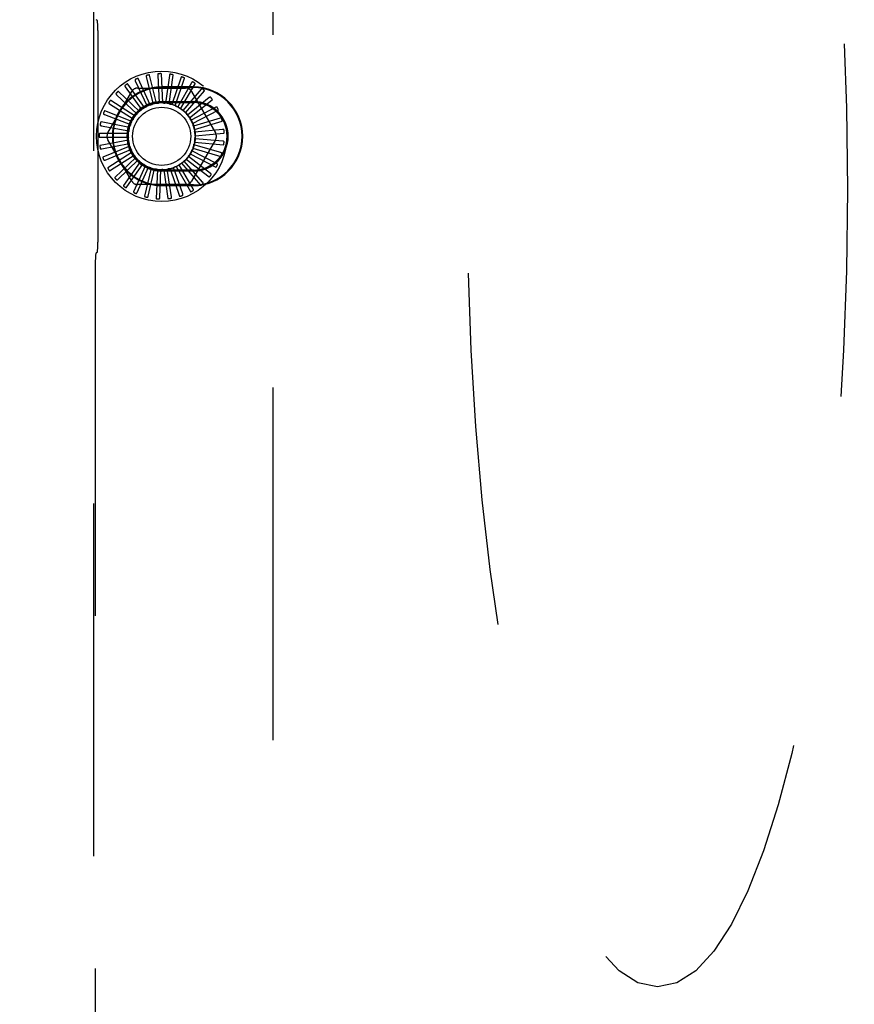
# Model space of a CAD drawing. Header units: inches. Extents: x 0 to 277, y 0 to 179.
# Tile 49 of 94: x 104.31 to 107.92, y 63.03 to 67.28. Entities that reach past the tile are written whole.
import ezdxf

# ---------------------------------------------------------------- set-up
doc = ezdxf.new("R2010")
doc.units = ezdxf.units.IN
doc.header["$LTSCALE"] = 15.20914
doc.header["$MEASUREMENT"] = 0
doc.linetypes.add('HIDDEN', pattern=[0.2, 0.1, -0.1])
doc.layers.get('0').update_dxf_attribs({"linetype": 'CONTINUOUS'})
doc.layers.add('DEFAULT_2', color=8, linetype='HIDDEN')
doc.layers.add('DIMENSIONS', color=7, linetype='CONTINUOUS')
doc.styles.get("Standard").update_dxf_attribs({"font": 'txt', "width": 0.8})
doc.dimstyles.new('DIMSTYLE_3', dxfattribs={"dimtxt": 1.268784, "dimasz": 1.626646, "dimexe": 0.09, "dimexo": 0.07, "dimgap": 0.039, "dimtad": 0, "dimtih": 1, "dimtoh": 1, "dimzin": 4, "dimdsep": 46, "dimtxsty": 'Standard', "dimblk": '_FILLED', "dimblk1": '_FILLED', "dimblk2": '_FILLED', "dimcen": 0.09, "dimadec": 0, "dimazin": 0, "dimtfac": 1, "dimtofl": 0, "dimtmove": 0, "dimatfit": 3, "dimldrblk": '_FILLED', "dimfxl": 0, "dimtolj": 1, "dimtzin": 4, "dimarcsym": 0})

# ---------------------------------------------------------------- blocks, each defined once
blk = doc.blocks.new('_FILLED')
at = {"color": 0, "linetype": 'ByBlock'}
blk.add_solid([(0, 0), (-1, 0.2), (-1, -0.2)], dxfattribs=at)
blk = doc.blocks.new('*D11')
at = {"layer": 'DIMENSIONS', "color": 2, "linetype": 'Continuous'}
for p, q in [((94.7182, 111.9522), (103.265, 111.9522)), ((118.1557, 111.9522), (109.6089, 111.9522))]:
    blk.add_line(p, q, dxfattribs=at)
at = {"layer": 'DIMENSIONS', "color": 2, "linetype": 'Continuous', "xscale": 1.6266460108, "yscale": 1.6266460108, "zscale": 1.6266460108, "rotation": 180}
blk.add_blockref('_FILLED', (94.7182, 111.9522), dxfattribs=at)
at = {"layer": 'DIMENSIONS', "color": 2, "linetype": 'Continuous', "xscale": 1.6266460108, "yscale": 1.6266460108, "zscale": 1.6266460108}
blk.add_blockref('_FILLED', (118.1557, 111.9522), dxfattribs=at)
at = {"layer": 'DIMENSIONS', "color": 2, "linetype": 'Continuous', "insert": (106.437, 112.5866), "char_height": 1.26878, "width": 5.075136, "attachment_point": 2, "line_spacing_factor": 0.9}
blk.add_mtext('23.44', dxfattribs=at)

msp = doc.modelspace()

# ---------------------------------------------------------------- linework, layer by layer
at = {"layer": 'DEFAULT_2', "color": 8, "linetype": 'HIDDEN'}
for p, q in [((105.4062, 71.7735), (105.4062, 61.8836)), ((104.6332, 71.2735), (104.6332, 62.2646)), ((104.6478, 67.275), (104.644, 67.2765)), ((104.6516, 67.23), (104.6516, 66.3169)), ((104.8774, 66.909), (104.8255, 67.0227)), ((104.8601, 67.0296), (104.8893, 66.9128)), ((104.9039, 66.9159), (104.8745, 67.0374)), ((104.9098, 67.0375), (104.9163, 66.9174)), ((104.9313, 66.9177), (104.9253, 67.0425)), ((104.9601, 67.036), (104.9437, 66.9167)), ((104.9585, 66.9142), (104.9763, 67.0379)), ((105.0091, 67.0249), (104.9705, 66.9109)), ((104.9845, 66.9056), (105.0254, 67.0237)), ((104.7697, 66.9865), (104.8402, 66.8889)), ((104.8526, 66.8972), (104.7801, 66.999)), ((104.8129, 67.0123), (104.8636, 66.9032)), ((104.8233, 66.9818), (105.0301, 66.9818)), ((105.0637, 66.9863), (104.9267, 66.9863)), ((104.9267, 66.9835), (105.0637, 66.9835)), ((105.0552, 67.0048), (104.9958, 66.9001)), ((105.0085, 66.8923), (105.071, 67.0005)), ((105.0967, 66.9763), (105.0185, 66.8848)), ((104.6946, 66.7881), (104.798, 66.9672)), ((104.7322, 66.9529), (104.8199, 66.8704)), ((104.8305, 66.881), (104.7401, 66.9672)), ((105.0295, 66.8747), (105.1114, 66.9691)), ((105.132, 66.9404), (105.0379, 66.8654)), ((105.0554, 66.9672), (105.1589, 66.7881)), ((104.7018, 66.9129), (104.8035, 66.8485)), ((104.8119, 66.8608), (104.7068, 66.9284)), ((104.9267, 66.9235), (105.0637, 66.9235)), ((104.9267, 66.9189), (105.0637, 66.9189)), ((105.0468, 66.8534), (105.145, 66.9306)), ((105.1599, 66.8986), (105.0533, 66.8427)), ((104.6795, 66.8678), (104.7915, 66.8238)), ((104.7975, 66.8375), (104.6814, 66.884)), ((105.0598, 66.8292), (105.1708, 66.8865)), ((105.1793, 66.8522), (105.0641, 66.8175)), ((104.7877, 66.8119), (104.665, 66.8356)), ((104.6661, 66.8193), (104.7844, 66.7973)), ((105.051, 66.8452), (105.0508, 66.8455)), ((105.0679, 66.803), (105.1878, 66.8382)), ((104.7829, 66.7849), (104.6579, 66.7849)), ((104.6622, 66.7691), (104.7825, 66.77)), ((105.1897, 66.8029), (105.0699, 66.7907)), ((105.1905, 66.7527), (105.0706, 66.7633)), ((105.0709, 66.7758), (105.1953, 66.7876)), ((104.7833, 66.7575), (104.6606, 66.7338)), ((104.6678, 66.7191), (104.7858, 66.7427)), ((104.789, 66.7306), (104.6729, 66.6842)), ((104.798, 66.5797), (104.6946, 66.7589)), ((105.1589, 66.7589), (105.0554, 66.5797)), ((105.0615, 66.722), (105.1814, 66.6868)), ((105.1818, 66.7031), (105.0661, 66.7362)), ((105.0688, 66.7484), (105.1932, 66.7366)), ((104.6827, 66.6711), (104.7941, 66.7166)), ((104.7996, 66.7054), (104.6944, 66.6378)), ((104.7065, 66.6268), (104.8073, 66.6925)), ((104.8147, 66.6825), (104.7243, 66.5963)), ((105.1373, 66.6134), (105.0422, 66.6871)), ((105.0493, 66.6974), (105.1604, 66.6402)), ((105.1638, 66.6561), (105.0565, 66.7105)), ((104.7382, 66.5878), (104.8248, 66.6714)), ((104.834, 66.663), (104.7615, 66.5612)), ((104.7768, 66.5555), (104.8459, 66.654)), ((104.8566, 66.6474), (104.8047, 66.5337)), ((104.8208, 66.531), (104.87, 66.6408)), ((104.8817, 66.6364), (104.8522, 66.515)), ((105.0173, 66.5249), (104.9772, 66.6384)), ((104.9887, 66.6432), (105.0512, 66.535)), ((105.0627, 66.5465), (105.0019, 66.6504)), ((105.0122, 66.6573), (105.0941, 66.5629)), ((105.1032, 66.5764), (105.0238, 66.6668)), ((105.0327, 66.6756), (105.1309, 66.5984)), ((104.8686, 66.5154), (104.8961, 66.6325)), ((104.9084, 66.6304), (104.9025, 66.5056)), ((104.9185, 66.509), (104.9234, 66.6293)), ((105.0637, 66.628), (104.9267, 66.628)), ((105.0637, 66.6235), (104.9267, 66.6235)), ((104.9359, 66.6295), (104.9536, 66.5058)), ((104.9687, 66.5122), (104.9507, 66.6312)), ((104.9629, 66.6339), (105.0038, 66.5158)), ((105.0301, 66.5651), (104.8233, 66.5651)), ((105.0637, 66.5635), (104.9267, 66.5635)), ((104.9267, 66.5607), (105.0637, 66.5607)), ((104.6478, 66.272), (104.644, 66.2705)), ((104.6402, 66.2255), (104.6402, 62.2716))]:
    msp.add_line(p, q, dxfattribs=at)
for points in [[(104.8129, 67.0186), (104.8125, 67.0184), (104.8122, 67.0181), (104.812, 67.0178), (104.8118, 67.0174), (104.8117, 67.017), (104.8117, 67.0165), (104.8117, 67.0161), (104.8117, 67.0156), (104.8118, 67.0151), (104.812, 67.0145), (104.8122, 67.014), (104.8124, 67.0135), (104.8126, 67.0129), (104.8129, 67.0123)], [(104.8255, 67.0227), (104.8254, 67.0228), (104.8252, 67.023), (104.8251, 67.023), (104.8249, 67.0231), (104.8247, 67.0231), (104.8245, 67.0231), (104.8243, 67.0231), (104.824, 67.0231), (104.8238, 67.0231), (104.8236, 67.023), (104.8233, 67.023), (104.8231, 67.0229), (104.8228, 67.0228), (104.8225, 67.0228), (104.8223, 67.0227), (104.822, 67.0226), (104.8217, 67.0225), (104.8214, 67.0224), (104.8211, 67.0223), (104.8208, 67.0221)], [(104.8614, 67.0357), (104.861, 67.0356), (104.8606, 67.0354), (104.8603, 67.0351), (104.86, 67.0347), (104.8599, 67.0343), (104.8597, 67.0339), (104.8597, 67.0335), (104.8596, 67.033), (104.8596, 67.0324), (104.8597, 67.0319), (104.8598, 67.0313), (104.8599, 67.0308), (104.86, 67.0302), (104.8601, 67.0296)], [(104.8745, 67.0374), (104.8744, 67.0375), (104.8743, 67.0377), (104.8741, 67.0378), (104.874, 67.0378), (104.8738, 67.0379), (104.8736, 67.038), (104.8734, 67.038), (104.8731, 67.038), (104.8729, 67.038), (104.8727, 67.038), (104.8724, 67.038), (104.8721, 67.038), (104.8719, 67.038), (104.8716, 67.038), (104.8713, 67.0379), (104.871, 67.0379), (104.8707, 67.0379), (104.8704, 67.0378), (104.8701, 67.0377), (104.8697, 67.0377)], [(104.9122, 67.0434), (104.9117, 67.0433), (104.9113, 67.0431), (104.911, 67.0429), (104.9107, 67.0426), (104.9104, 67.0423), (104.9102, 67.0419), (104.9101, 67.0414), (104.9099, 67.041), (104.9099, 67.0405), (104.9098, 67.0399), (104.9098, 67.0393), (104.9098, 67.0388), (104.9098, 67.0382), (104.9098, 67.0375)], [(104.9253, 67.0425), (104.9253, 67.0427), (104.9252, 67.0428), (104.9251, 67.0429), (104.9249, 67.043), (104.9248, 67.0431), (104.9246, 67.0432), (104.9244, 67.0433), (104.9242, 67.0434), (104.9239, 67.0434), (104.9237, 67.0435), (104.9235, 67.0435), (104.9232, 67.0436), (104.9229, 67.0436), (104.9227, 67.0436), (104.9224, 67.0437), (104.9221, 67.0437), (104.9218, 67.0437), (104.9214, 67.0437), (104.9211, 67.0437), (104.9208, 67.0437)], [(104.9635, 67.0412), (104.9631, 67.0412), (104.9627, 67.0412), (104.9623, 67.041), (104.9619, 67.0408), (104.9616, 67.0405), (104.9613, 67.0402), (104.9611, 67.0398), (104.9609, 67.0393), (104.9607, 67.0388), (104.9605, 67.0383), (104.9604, 67.0377), (104.9603, 67.0372), (104.9602, 67.0366), (104.9601, 67.036)], [(104.9763, 67.0379), (104.9763, 67.0381), (104.9762, 67.0382), (104.9761, 67.0384), (104.976, 67.0385), (104.9758, 67.0386), (104.9757, 67.0388), (104.9755, 67.0389), (104.9753, 67.039), (104.9751, 67.0391), (104.9749, 67.0392), (104.9746, 67.0393), (104.9744, 67.0393), (104.9741, 67.0394), (104.9739, 67.0395), (104.9736, 67.0396), (104.9733, 67.0397), (104.973, 67.0397), (104.9727, 67.0398), (104.9723, 67.0399), (104.972, 67.0399)], [(105.0136, 67.0294), (105.0131, 67.0295), (105.0127, 67.0295), (105.0123, 67.0295), (105.0119, 67.0293), (105.0115, 67.0291), (105.0112, 67.0288), (105.0109, 67.0284), (105.0106, 67.028), (105.0103, 67.0276), (105.01, 67.0271), (105.0098, 67.0266), (105.0096, 67.0261), (105.0093, 67.0255), (105.0091, 67.0249)], [(105.0254, 67.0237), (105.0254, 67.0239), (105.0254, 67.0241), (105.0254, 67.0242), (105.0253, 67.0244), (105.0251, 67.0245), (105.025, 67.0247), (105.0248, 67.0248), (105.0247, 67.025), (105.0245, 67.0251), (105.0243, 67.0253), (105.0241, 67.0254), (105.0238, 67.0255), (105.0236, 67.0257), (105.0234, 67.0258), (105.0231, 67.0259), (105.0228, 67.026), (105.0225, 67.0262), (105.0222, 67.0263), (105.022, 67.0264), (105.0217, 67.0265)], [(104.7686, 66.9927), (104.7683, 66.9924), (104.768, 66.992), (104.7678, 66.9916), (104.7677, 66.9912), (104.7677, 66.9908), (104.7677, 66.9904), (104.7678, 66.9899), (104.768, 66.9894), (104.7682, 66.989), (104.7684, 66.9885), (104.7687, 66.988), (104.769, 66.9875), (104.7694, 66.987), (104.7697, 66.9865)], [(104.7801, 66.999), (104.78, 66.9992), (104.7798, 66.9992), (104.7797, 66.9993), (104.7795, 66.9993), (104.7793, 66.9993), (104.7791, 66.9993), (104.7789, 66.9992), (104.7787, 66.9992), (104.7784, 66.9991), (104.7782, 66.999), (104.778, 66.9989), (104.7777, 66.9988), (104.7775, 66.9987), (104.7772, 66.9986), (104.777, 66.9984), (104.7767, 66.9983), (104.7765, 66.9981), (104.7762, 66.9979), (104.7759, 66.9978), (104.7757, 66.9976)], [(105.0604, 67.0084), (105.06, 67.0085), (105.0596, 67.0086), (105.0592, 67.0086), (105.0587, 67.0086), (105.0583, 67.0084), (105.058, 67.0082), (105.0576, 67.0079), (105.0572, 67.0076), (105.0569, 67.0072), (105.0565, 67.0068), (105.0562, 67.0063), (105.0559, 67.0058), (105.0555, 67.0053), (105.0552, 67.0048)], [(105.071, 67.0005), (105.071, 67.0007), (105.0711, 67.0009), (105.071, 67.001), (105.071, 67.0012), (105.0709, 67.0014), (105.0708, 67.0016), (105.0706, 67.0017), (105.0705, 67.0019), (105.0703, 67.0021), (105.0702, 67.0022), (105.07, 67.0024), (105.0698, 67.0026), (105.0696, 67.0028), (105.0694, 67.0029), (105.0691, 67.0031), (105.0689, 67.0033), (105.0686, 67.0035), (105.0684, 67.0036), (105.0681, 67.0038), (105.0678, 67.004)], [(105.1025, 66.9788), (105.1021, 66.9791), (105.1017, 66.9792), (105.1013, 66.9793), (105.1008, 66.9793), (105.1004, 66.9793), (105.1, 66.9791), (105.0996, 66.9789), (105.0992, 66.9786), (105.0988, 66.9783), (105.0983, 66.978), (105.0979, 66.9776), (105.0975, 66.9772), (105.0971, 66.9767), (105.0967, 66.9763)], [(104.73, 66.9588), (104.7297, 66.9584), (104.7295, 66.958), (104.7294, 66.9576), (104.7294, 66.9572), (104.7294, 66.9568), (104.7296, 66.9564), (104.7297, 66.9559), (104.73, 66.9555), (104.7303, 66.9551), (104.7306, 66.9546), (104.731, 66.9542), (104.7314, 66.9538), (104.7318, 66.9533), (104.7322, 66.9529)], [(104.7401, 66.9672), (104.7399, 66.9673), (104.7398, 66.9674), (104.7396, 66.9674), (104.7394, 66.9674), (104.7392, 66.9673), (104.739, 66.9672), (104.7388, 66.9672), (104.7386, 66.9671), (104.7384, 66.9669), (104.7382, 66.9668), (104.738, 66.9667), (104.7378, 66.9665), (104.7376, 66.9664), (104.7374, 66.9662), (104.7371, 66.966), (104.7369, 66.9658), (104.7367, 66.9656), (104.7364, 66.9654), (104.7362, 66.9652), (104.7359, 66.9649)], [(105.1114, 66.9691), (105.1114, 66.9693), (105.1115, 66.9694), (105.1115, 66.9696), (105.1115, 66.9698), (105.1114, 66.97), (105.1113, 66.9702), (105.1112, 66.9704), (105.1111, 66.9706), (105.111, 66.9708), (105.1109, 66.971), (105.1107, 66.9712), (105.1106, 66.9714), (105.1104, 66.9716), (105.1102, 66.9718), (105.11, 66.972), (105.1098, 66.9722), (105.1096, 66.9724), (105.1094, 66.9727), (105.1091, 66.9729), (105.1089, 66.9731)], [(105.1381, 66.9418), (105.1378, 66.9422), (105.1375, 66.9424), (105.1371, 66.9426), (105.1367, 66.9427), (105.1362, 66.9427), (105.1358, 66.9426), (105.1353, 66.9425), (105.1349, 66.9423), (105.1344, 66.9421), (105.1339, 66.9418), (105.1335, 66.9415), (105.133, 66.9412), (105.1325, 66.9408), (105.132, 66.9404)], [(105.145, 66.9306), (105.1452, 66.9308), (105.1452, 66.9309), (105.1453, 66.9311), (105.1453, 66.9313), (105.1453, 66.9315), (105.1452, 66.9317), (105.1452, 66.9319), (105.1451, 66.9321), (105.145, 66.9323), (105.1449, 66.9325), (105.1448, 66.9328), (105.1447, 66.933), (105.1446, 66.9332), (105.1444, 66.9335), (105.1443, 66.9337), (105.1441, 66.934), (105.1439, 66.9342), (105.1438, 66.9345), (105.1436, 66.9348), (105.1434, 66.935)], [(104.6985, 66.9182), (104.6983, 66.9178), (104.6981, 66.9174), (104.6981, 66.917), (104.6982, 66.9165), (104.6983, 66.9161), (104.6985, 66.9157), (104.6988, 66.9154), (104.6991, 66.915), (104.6995, 66.9146), (104.6999, 66.9143), (104.7003, 66.9139), (104.7008, 66.9135), (104.7013, 66.9132), (104.7018, 66.9129)], [(104.7068, 66.9284), (104.7066, 66.9285), (104.7065, 66.9285), (104.7063, 66.9285), (104.7061, 66.9284), (104.7059, 66.9283), (104.7057, 66.9282), (104.7056, 66.9281), (104.7054, 66.928), (104.7052, 66.9278), (104.705, 66.9277), (104.7048, 66.9275), (104.7047, 66.9273), (104.7045, 66.9271), (104.7043, 66.9269), (104.7041, 66.9267), (104.7039, 66.9264), (104.7037, 66.9262), (104.7035, 66.9259), (104.7034, 66.9257), (104.7032, 66.9254)], [(104.8526, 66.8972), (104.8546, 66.8982), (104.8566, 66.8991), (104.8587, 66.9), (104.8607, 66.9009)], [(104.8636, 66.9032), (104.8632, 66.9027), (104.8628, 66.9022), (104.8623, 66.9018), (104.8618, 66.9015), (104.8613, 66.9012), (104.8607, 66.9009)], [(104.8774, 66.909), (104.8795, 66.9096), (104.8817, 66.9101), (104.8839, 66.9106), (104.886, 66.9111)], [(104.8893, 66.9128), (104.8888, 66.9124), (104.8883, 66.912), (104.8878, 66.9117), (104.8872, 66.9114), (104.8866, 66.9112), (104.886, 66.9111)], [(104.9039, 66.9159), (104.9061, 66.9161), (104.9084, 66.9162), (104.9106, 66.9162), (104.9128, 66.9163)], [(104.9163, 66.9174), (104.9158, 66.917), (104.9152, 66.9168), (104.9146, 66.9166), (104.914, 66.9164), (104.9134, 66.9163), (104.9128, 66.9163)], [(104.9313, 66.9177), (104.9335, 66.9174), (104.9357, 66.9171), (104.9379, 66.9167), (104.9401, 66.9163)], [(104.9437, 66.9167), (104.9432, 66.9165), (104.9426, 66.9164), (104.9419, 66.9163), (104.9413, 66.9162), (104.9407, 66.9163), (104.9401, 66.9163)], [(104.9585, 66.9142), (104.9606, 66.9135), (104.9627, 66.9128), (104.9648, 66.912), (104.9669, 66.9112)], [(104.9705, 66.9109), (104.9699, 66.9108), (104.9693, 66.9108), (104.9687, 66.9108), (104.9681, 66.9109), (104.9675, 66.911), (104.9669, 66.9112)], [(104.9845, 66.9056), (104.9865, 66.9045), (104.9884, 66.9034), (104.9903, 66.9023), (104.9922, 66.9011)], [(104.9958, 66.9001), (104.9951, 66.9002), (104.9945, 66.9002), (104.9939, 66.9004), (104.9933, 66.9006), (104.9928, 66.9008), (104.9922, 66.9011)], [(105.0085, 66.8923), (105.0102, 66.8909), (105.0119, 66.8894), (105.0136, 66.8879), (105.0152, 66.8864)], [(105.1662, 66.8988), (105.1659, 66.8992), (105.1656, 66.8995), (105.1653, 66.8997), (105.1649, 66.8999), (105.1645, 66.8999), (105.164, 66.9), (105.1636, 66.8999), (105.1631, 66.8998), (105.1626, 66.8997), (105.162, 66.8995), (105.1615, 66.8993), (105.161, 66.8991), (105.1604, 66.8988), (105.1599, 66.8986)], [(105.1708, 66.8865), (105.171, 66.8866), (105.1711, 66.8867), (105.1711, 66.8869), (105.1712, 66.8871), (105.1712, 66.8873), (105.1712, 66.8875), (105.1712, 66.8877), (105.1712, 66.8879), (105.1711, 66.8881), (105.1711, 66.8884), (105.171, 66.8886), (105.1709, 66.8889), (105.1709, 66.8891), (105.1708, 66.8894), (105.1707, 66.8897), (105.1706, 66.8899), (105.1704, 66.8902), (105.1703, 66.8905), (105.1702, 66.8908), (105.17, 66.8911)], [(104.6752, 66.8724), (104.6751, 66.872), (104.675, 66.8715), (104.6751, 66.8711), (104.6752, 66.8707), (104.6754, 66.8703), (104.6757, 66.87), (104.676, 66.8697), (104.6764, 66.8694), (104.6769, 66.8691), (104.6773, 66.8688), (104.6778, 66.8685), (104.6784, 66.8683), (104.6789, 66.868), (104.6795, 66.8678)], [(104.6814, 66.884), (104.6813, 66.884), (104.6811, 66.884), (104.6809, 66.8839), (104.6808, 66.8839), (104.6806, 66.8837), (104.6805, 66.8836), (104.6803, 66.8835), (104.6802, 66.8833), (104.68, 66.8831), (104.6799, 66.8829), (104.6797, 66.8827), (104.6796, 66.8825), (104.6794, 66.8823), (104.6793, 66.882), (104.6791, 66.8818), (104.679, 66.8815), (104.6789, 66.8812), (104.6787, 66.8809), (104.6786, 66.8806), (104.6784, 66.8803)], [(104.8035, 66.8485), (104.8034, 66.8479), (104.8033, 66.8472), (104.8031, 66.8466), (104.8029, 66.8461), (104.8026, 66.8455), (104.8023, 66.845)], [(104.8119, 66.8608), (104.8134, 66.8625), (104.815, 66.8641), (104.8165, 66.8657), (104.8181, 66.8672)], [(104.8199, 66.8704), (104.8197, 66.8698), (104.8195, 66.8693), (104.8192, 66.8687), (104.8189, 66.8682), (104.8185, 66.8677), (104.8181, 66.8672)], [(104.8305, 66.881), (104.8323, 66.8823), (104.8341, 66.8836), (104.836, 66.8849), (104.8378, 66.8861)], [(104.8402, 66.8889), (104.8399, 66.8883), (104.8396, 66.8878), (104.8392, 66.8873), (104.8388, 66.8869), (104.8383, 66.8865), (104.8378, 66.8861)], [(105.0185, 66.8848), (105.0179, 66.8849), (105.0173, 66.8851), (105.0167, 66.8854), (105.0162, 66.8857), (105.0157, 66.886), (105.0152, 66.8864)], [(105.0295, 66.8747), (105.0309, 66.8729), (105.0323, 66.8712), (105.0336, 66.8694), (105.035, 66.8676)], [(105.0379, 66.8654), (105.0373, 66.8657), (105.0368, 66.866), (105.0363, 66.8663), (105.0358, 66.8667), (105.0354, 66.8672), (105.035, 66.8676)], [(105.0468, 66.8534), (105.0475, 66.8521), (105.0482, 66.8508), (105.0489, 66.8494), (105.0495, 66.8481), (105.0502, 66.8468), (105.0508, 66.8455)], [(105.1856, 66.8512), (105.1854, 66.8516), (105.1851, 66.852), (105.1848, 66.8523), (105.1845, 66.8525), (105.1841, 66.8527), (105.1837, 66.8528), (105.1832, 66.8528), (105.1827, 66.8528), (105.1822, 66.8528), (105.1816, 66.8527), (105.1811, 66.8526), (105.1805, 66.8525), (105.1799, 66.8523), (105.1793, 66.8522)], [(104.661, 66.823), (104.661, 66.8226), (104.661, 66.8221), (104.6612, 66.8217), (104.6614, 66.8214), (104.6616, 66.821), (104.662, 66.8207), (104.6624, 66.8205), (104.6628, 66.8203), (104.6633, 66.82), (104.6638, 66.8199), (104.6643, 66.8197), (104.6649, 66.8195), (104.6655, 66.8194), (104.6661, 66.8193)], [(104.665, 66.8356), (104.6648, 66.8356), (104.6646, 66.8355), (104.6645, 66.8354), (104.6643, 66.8353), (104.6642, 66.8352), (104.6641, 66.835), (104.6639, 66.8348), (104.6638, 66.8346), (104.6637, 66.8344), (104.6636, 66.8342), (104.6635, 66.834), (104.6634, 66.8337), (104.6633, 66.8335), (104.6632, 66.8332), (104.6631, 66.833), (104.663, 66.8327), (104.663, 66.8324), (104.6629, 66.8321), (104.6628, 66.8317), (104.6627, 66.8314)], [(104.7877, 66.8119), (104.7885, 66.814), (104.7893, 66.8161), (104.7901, 66.8181), (104.791, 66.8202)], [(104.7915, 66.8238), (104.7916, 66.8232), (104.7916, 66.8226), (104.7915, 66.8219), (104.7914, 66.8213), (104.7912, 66.8207), (104.791, 66.8202)], [(104.7975, 66.8375), (104.7986, 66.8394), (104.7998, 66.8413), (104.8011, 66.8432), (104.8023, 66.845)], [(105.0533, 66.8427), (105.0528, 66.843), (105.0524, 66.8434), (105.052, 66.8438), (105.0516, 66.8442), (105.0512, 66.8447), (105.051, 66.8452)], [(105.0598, 66.8292), (105.0604, 66.8271), (105.0611, 66.825), (105.0617, 66.8228), (105.0622, 66.8207)], [(105.0641, 66.8175), (105.0636, 66.8179), (105.0633, 66.8184), (105.0629, 66.8189), (105.0626, 66.8195), (105.0624, 66.8201), (105.0622, 66.8207)], [(105.1878, 66.8382), (105.188, 66.8383), (105.1881, 66.8384), (105.1882, 66.8386), (105.1883, 66.8387), (105.1883, 66.8389), (105.1884, 66.8391), (105.1884, 66.8394), (105.1884, 66.8396), (105.1884, 66.8398), (105.1884, 66.8401), (105.1884, 66.8403), (105.1884, 66.8406), (105.1883, 66.8408), (105.1883, 66.8411), (105.1882, 66.8414), (105.1882, 66.8417), (105.1881, 66.842), (105.1881, 66.8423), (105.188, 66.8426), (105.1879, 66.8429)], [(104.6564, 66.7718), (104.6565, 66.7714), (104.6566, 66.771), (104.6568, 66.7706), (104.6571, 66.7703), (104.6574, 66.77), (104.6578, 66.7698), (104.6582, 66.7696), (104.6587, 66.7695), (104.6592, 66.7694), (104.6598, 66.7693), (104.6603, 66.7692), (104.6609, 66.7692), (104.6615, 66.7691), (104.6622, 66.7691)], [(104.6579, 66.7849), (104.6578, 66.7849), (104.6576, 66.7848), (104.6575, 66.7847), (104.6574, 66.7845), (104.6573, 66.7844), (104.6572, 66.7842), (104.6571, 66.784), (104.657, 66.7838), (104.6569, 66.7836), (104.6569, 66.7833), (104.6568, 66.7831), (104.6568, 66.7828), (104.6567, 66.7826), (104.6567, 66.7823), (104.6566, 66.782), (104.6566, 66.7817), (104.6566, 66.7814), (104.6566, 66.7811), (104.6565, 66.7808), (104.6565, 66.7805)], [(104.7825, 66.77), (104.7828, 66.7694), (104.783, 66.7688), (104.7832, 66.7682), (104.7833, 66.7676), (104.7834, 66.767), (104.7834, 66.7664)], [(104.7829, 66.7849), (104.7833, 66.7871), (104.7837, 66.7893), (104.7842, 66.7915), (104.7846, 66.7936)], [(104.7833, 66.7575), (104.7833, 66.7597), (104.7833, 66.7619), (104.7833, 66.7642), (104.7834, 66.7664)], [(104.7844, 66.7973), (104.7846, 66.7967), (104.7847, 66.7961), (104.7848, 66.7955), (104.7848, 66.7949), (104.7848, 66.7942), (104.7846, 66.7936)], [(105.0679, 66.803), (105.0682, 66.8008), (105.0684, 66.7986), (105.0685, 66.7964), (105.0687, 66.7942)], [(105.0699, 66.7907), (105.0696, 66.7912), (105.0693, 66.7918), (105.0691, 66.7923), (105.0689, 66.7929), (105.0688, 66.7936), (105.0687, 66.7942)], [(105.0709, 66.7758), (105.0708, 66.7735), (105.0706, 66.7713), (105.0703, 66.7691), (105.07, 66.7669)], [(105.0706, 66.7633), (105.0704, 66.7639), (105.0702, 66.7645), (105.0701, 66.7651), (105.07, 66.7657), (105.07, 66.7663), (105.07, 66.7669)], [(105.1956, 66.8008), (105.1955, 66.8013), (105.1953, 66.8017), (105.1951, 66.802), (105.1948, 66.8023), (105.1944, 66.8025), (105.194, 66.8027), (105.1936, 66.8028), (105.1931, 66.8029), (105.1926, 66.803), (105.192, 66.803), (105.1915, 66.8031), (105.1909, 66.803), (105.1903, 66.803), (105.1897, 66.8029)], [(105.1953, 66.7876), (105.1955, 66.7877), (105.1957, 66.7878), (105.1958, 66.7879), (105.1959, 66.7881), (105.196, 66.7882), (105.1961, 66.7884), (105.1961, 66.7886), (105.1962, 66.7889), (105.1962, 66.7891), (105.1963, 66.7893), (105.1963, 66.7896), (105.1963, 66.7898), (105.1963, 66.7901), (105.1964, 66.7904), (105.1964, 66.7907), (105.1964, 66.791), (105.1964, 66.7913), (105.1964, 66.7916), (105.1963, 66.7919), (105.1963, 66.7922)], [(104.6606, 66.7338), (104.6605, 66.7338), (104.6603, 66.7337), (104.6602, 66.7335), (104.6601, 66.7334), (104.6601, 66.7332), (104.66, 66.733), (104.66, 66.7328), (104.6599, 66.7326), (104.6599, 66.7323), (104.6599, 66.7321), (104.6599, 66.7318), (104.6599, 66.7316), (104.6599, 66.7313), (104.6599, 66.731), (104.6599, 66.7307), (104.6599, 66.7304), (104.66, 66.7301), (104.66, 66.7298), (104.66, 66.7295), (104.6601, 66.7291)], [(104.6616, 66.7207), (104.6618, 66.7203), (104.662, 66.7199), (104.6622, 66.7196), (104.6626, 66.7193), (104.663, 66.7191), (104.6634, 66.719), (104.6638, 66.7189), (104.6643, 66.7188), (104.6648, 66.7188), (104.6654, 66.7188), (104.666, 66.7189), (104.6665, 66.7189), (104.6671, 66.719), (104.6678, 66.7191)], [(104.7858, 66.7427), (104.7862, 66.7422), (104.7865, 66.7417), (104.7868, 66.7412), (104.787, 66.7406), (104.7872, 66.74), (104.7873, 66.7394)], [(104.789, 66.7306), (104.7885, 66.7328), (104.7881, 66.735), (104.7877, 66.7372), (104.7873, 66.7394)], [(105.0615, 66.722), (105.0605, 66.72), (105.0595, 66.718), (105.0584, 66.7161), (105.0573, 66.7141)], [(105.0661, 66.7362), (105.0659, 66.7368), (105.0659, 66.7375), (105.0659, 66.7381), (105.0659, 66.7387), (105.066, 66.7393), (105.0662, 66.7399)], [(105.0688, 66.7484), (105.0682, 66.7463), (105.0676, 66.7441), (105.0669, 66.742), (105.0662, 66.7399)], [(105.1959, 66.7494), (105.1959, 66.7499), (105.1958, 66.7503), (105.1956, 66.7507), (105.1954, 66.751), (105.1951, 66.7513), (105.1947, 66.7516), (105.1943, 66.7518), (105.1939, 66.752), (105.1934, 66.7522), (105.1928, 66.7523), (105.1923, 66.7524), (105.1917, 66.7525), (105.1911, 66.7526), (105.1905, 66.7527)], [(105.1932, 66.7366), (105.1933, 66.7366), (105.1935, 66.7366), (105.1936, 66.7367), (105.1938, 66.7369), (105.1939, 66.737), (105.194, 66.7372), (105.1941, 66.7374), (105.1942, 66.7376), (105.1943, 66.7378), (105.1944, 66.738), (105.1945, 66.7383), (105.1945, 66.7385), (105.1946, 66.7388), (105.1947, 66.739), (105.1947, 66.7393), (105.1948, 66.7396), (105.1949, 66.7399), (105.1949, 66.7402), (105.195, 66.7406), (105.195, 66.7409)], [(104.6729, 66.6842), (104.6728, 66.6841), (104.6727, 66.684), (104.6726, 66.6838), (104.6725, 66.6836), (104.6725, 66.6835), (104.6725, 66.6832), (104.6725, 66.683), (104.6725, 66.6828), (104.6725, 66.6826), (104.6725, 66.6823), (104.6726, 66.6821), (104.6726, 66.6818), (104.6727, 66.6816), (104.6727, 66.6813), (104.6728, 66.681), (104.6729, 66.6807), (104.673, 66.6804), (104.6731, 66.6801), (104.6732, 66.6798), (104.6733, 66.6796)], [(104.7941, 66.7166), (104.7946, 66.7162), (104.795, 66.7158), (104.7954, 66.7153), (104.7958, 66.7147), (104.7961, 66.7142), (104.7963, 66.7136)], [(104.7996, 66.7054), (104.7987, 66.7074), (104.7979, 66.7095), (104.7971, 66.7115), (104.7963, 66.7136)], [(104.8073, 66.6925), (104.8078, 66.6922), (104.8083, 66.6919), (104.8088, 66.6915), (104.8093, 66.691), (104.8096, 66.6905), (104.81, 66.69)], [(104.8147, 66.6825), (104.8135, 66.6844), (104.8123, 66.6862), (104.8111, 66.6881), (104.81, 66.69)], [(105.0422, 66.6871), (105.0424, 66.6877), (105.0425, 66.6883), (105.0428, 66.6889), (105.043, 66.6895), (105.0434, 66.69), (105.0437, 66.6905)], [(105.0493, 66.6974), (105.0479, 66.6957), (105.0466, 66.6939), (105.0452, 66.6922), (105.0437, 66.6905)], [(105.0565, 66.7105), (105.0565, 66.7112), (105.0566, 66.7118), (105.0567, 66.7124), (105.0568, 66.713), (105.0571, 66.7136), (105.0573, 66.7141)], [(105.1814, 66.6868), (105.1815, 66.6868), (105.1817, 66.6868), (105.1819, 66.6869), (105.182, 66.687), (105.1822, 66.6871), (105.1823, 66.6873), (105.1825, 66.6874), (105.1826, 66.6876), (105.1827, 66.6878), (105.1828, 66.688), (105.183, 66.6882), (105.1831, 66.6885), (105.1832, 66.6887), (105.1833, 66.6889), (105.1834, 66.6892), (105.1836, 66.6895), (105.1837, 66.6898), (105.1838, 66.6901), (105.1839, 66.6904), (105.184, 66.6906)], [(105.1865, 66.6989), (105.1866, 66.6994), (105.1866, 66.6998), (105.1865, 66.7002), (105.1863, 66.7006), (105.1861, 66.7009), (105.1857, 66.7013), (105.1854, 66.7016), (105.185, 66.7018), (105.1845, 66.7021), (105.184, 66.7023), (105.1835, 66.7025), (105.1829, 66.7027), (105.1824, 66.7029), (105.1818, 66.7031)], [(104.6764, 66.6715), (104.6766, 66.6711), (104.6769, 66.6708), (104.6772, 66.6705), (104.6776, 66.6703), (104.678, 66.6702), (104.6784, 66.6701), (104.6789, 66.6701), (104.6794, 66.6702), (104.6799, 66.6702), (104.6805, 66.6704), (104.681, 66.6705), (104.6816, 66.6707), (104.6821, 66.6709), (104.6827, 66.6711)], [(104.6944, 66.6378), (104.6943, 66.6377), (104.6942, 66.6375), (104.6942, 66.6374), (104.6941, 66.6372), (104.6941, 66.637), (104.6942, 66.6368), (104.6942, 66.6366), (104.6942, 66.6363), (104.6943, 66.6361), (104.6944, 66.6359), (104.6945, 66.6356), (104.6946, 66.6354), (104.6947, 66.6351), (104.6948, 66.6349), (104.6949, 66.6346), (104.695, 66.6344), (104.6952, 66.6341), (104.6953, 66.6338), (104.6955, 66.6335), (104.6957, 66.6332)], [(104.8248, 66.6714), (104.8254, 66.6712), (104.8259, 66.671), (104.8265, 66.6706), (104.827, 66.6703), (104.8275, 66.6699), (104.8279, 66.6694)], [(104.834, 66.663), (104.8324, 66.6646), (104.8309, 66.6662), (104.8294, 66.6678), (104.8279, 66.6694)], [(104.8459, 66.654), (104.8465, 66.6539), (104.8472, 66.6537), (104.8477, 66.6535), (104.8483, 66.6533), (104.8489, 66.653), (104.8494, 66.6526)], [(104.8566, 66.6474), (104.8547, 66.6487), (104.8529, 66.65), (104.8511, 66.6513), (104.8494, 66.6526)], [(104.87, 66.6408), (104.8706, 66.6409), (104.8712, 66.6408), (104.8719, 66.6408), (104.8725, 66.6406), (104.8731, 66.6404), (104.8736, 66.6402)], [(104.8817, 66.6364), (104.8797, 66.6373), (104.8776, 66.6382), (104.8756, 66.6392), (104.8736, 66.6402)], [(104.9772, 66.6384), (104.9776, 66.6388), (104.9781, 66.6392), (104.9786, 66.6396), (104.9791, 66.6399), (104.9797, 66.6402), (104.9803, 66.6404)], [(104.9887, 66.6432), (104.9866, 66.6425), (104.9845, 66.6417), (104.9824, 66.641), (104.9803, 66.6404)], [(105.0019, 66.6504), (105.0022, 66.6509), (105.0026, 66.6514), (105.003, 66.6518), (105.0035, 66.6522), (105.004, 66.6526), (105.0045, 66.6529)], [(105.0122, 66.6573), (105.0103, 66.6562), (105.0084, 66.6551), (105.0065, 66.654), (105.0045, 66.6529)], [(105.0238, 66.6668), (105.024, 66.6674), (105.0243, 66.6679), (105.0247, 66.6685), (105.025, 66.669), (105.0255, 66.6694), (105.0259, 66.6698)], [(105.0327, 66.6756), (105.031, 66.6741), (105.0293, 66.6727), (105.0276, 66.6712), (105.0259, 66.6698)], [(105.1604, 66.6402), (105.1605, 66.6401), (105.1607, 66.6401), (105.1609, 66.6401), (105.161, 66.6402), (105.1612, 66.6403), (105.1614, 66.6404), (105.1615, 66.6406), (105.1617, 66.6407), (105.1619, 66.6409), (105.162, 66.6411), (105.1622, 66.6413), (105.1624, 66.6415), (105.1625, 66.6417), (105.1627, 66.6419), (105.1629, 66.6421), (105.163, 66.6424), (105.1632, 66.6427), (105.1634, 66.6429), (105.1635, 66.6432), (105.1637, 66.6435)], [(105.1677, 66.6511), (105.1678, 66.6515), (105.1679, 66.652), (105.1679, 66.6524), (105.1678, 66.6528), (105.1676, 66.6532), (105.1674, 66.6535), (105.1671, 66.6539), (105.1667, 66.6542), (105.1663, 66.6546), (105.1659, 66.6549), (105.1654, 66.6552), (105.1649, 66.6555), (105.1644, 66.6558), (105.1638, 66.6561)], [(104.7002, 66.626), (104.7005, 66.6256), (104.7009, 66.6253), (104.7012, 66.6251), (104.7016, 66.625), (104.7021, 66.625), (104.7025, 66.625), (104.703, 66.6251), (104.7034, 66.6252), (104.7039, 66.6254), (104.7044, 66.6256), (104.7049, 66.6259), (104.7054, 66.6262), (104.706, 66.6265), (104.7065, 66.6268)], [(104.7243, 66.5963), (104.7242, 66.5961), (104.7241, 66.596), (104.7241, 66.5958), (104.7241, 66.5956), (104.7242, 66.5954), (104.7242, 66.5952), (104.7243, 66.595), (104.7244, 66.5948), (104.7245, 66.5946), (104.7246, 66.5944), (104.7247, 66.5942), (104.7249, 66.594), (104.725, 66.5937), (104.7252, 66.5935), (104.7254, 66.5933), (104.7255, 66.593), (104.7257, 66.5928), (104.7259, 66.5925), (104.7262, 66.5923), (104.7264, 66.592)], [(104.8961, 66.6325), (104.8967, 66.6327), (104.8974, 66.6327), (104.898, 66.6328), (104.8986, 66.6328), (104.8992, 66.6327), (104.8998, 66.6325)], [(104.9084, 66.6304), (104.9063, 66.6309), (104.9041, 66.6314), (104.902, 66.6319), (104.8998, 66.6325)], [(104.9234, 66.6293), (104.9239, 66.6295), (104.9245, 66.6297), (104.9251, 66.6299), (104.9257, 66.63), (104.9264, 66.63), (104.927, 66.63)], [(104.9359, 66.6295), (104.9336, 66.6296), (104.9314, 66.6297), (104.9292, 66.6298), (104.927, 66.63)], [(104.9507, 66.6312), (104.9512, 66.6316), (104.9518, 66.6319), (104.9523, 66.6322), (104.9529, 66.6324), (104.9535, 66.6325), (104.9541, 66.6326)], [(104.9629, 66.6339), (104.9607, 66.6335), (104.9585, 66.6332), (104.9563, 66.6329), (104.9541, 66.6326)], [(105.1309, 66.5984), (105.1311, 66.5983), (105.1312, 66.5982), (105.1314, 66.5982), (105.1316, 66.5983), (105.1318, 66.5983), (105.132, 66.5984), (105.1322, 66.5985), (105.1323, 66.5987), (105.1325, 66.5988), (105.1327, 66.5989), (105.1329, 66.5991), (105.1331, 66.5993), (105.1333, 66.5994), (105.1335, 66.5996), (105.1337, 66.5998), (105.1339, 66.6), (105.1342, 66.6003), (105.1344, 66.6005), (105.1346, 66.6007), (105.1348, 66.601)], [(105.1402, 66.6077), (105.1404, 66.6081), (105.1406, 66.6085), (105.1406, 66.6089), (105.1406, 66.6093), (105.1405, 66.6098), (105.1404, 66.6102), (105.1401, 66.6106), (105.1398, 66.611), (105.1395, 66.6114), (105.1391, 66.6118), (105.1387, 66.6122), (105.1383, 66.6126), (105.1378, 66.613), (105.1373, 66.6134)], [(104.7322, 66.5858), (104.7326, 66.5855), (104.733, 66.5853), (104.7334, 66.5852), (104.7338, 66.5851), (104.7342, 66.5851), (104.7346, 66.5853), (104.7351, 66.5854), (104.7355, 66.5856), (104.736, 66.5859), (104.7364, 66.5862), (104.7369, 66.5866), (104.7373, 66.5869), (104.7378, 66.5873), (104.7382, 66.5878)], [(104.7615, 66.5612), (104.7614, 66.561), (104.7614, 66.5609), (104.7614, 66.5607), (104.7615, 66.5605), (104.7615, 66.5603), (104.7616, 66.5601), (104.7617, 66.5599), (104.7619, 66.5598), (104.762, 66.5596), (104.7622, 66.5594), (104.7623, 66.5592), (104.7625, 66.559), (104.7627, 66.5588), (104.7629, 66.5586), (104.7631, 66.5584), (104.7633, 66.5582), (104.7636, 66.558), (104.7638, 66.5578), (104.7641, 66.5576), (104.7643, 66.5575)], [(104.7713, 66.5524), (104.7717, 66.5521), (104.7721, 66.552), (104.7725, 66.552), (104.7729, 66.552), (104.7733, 66.5521), (104.7737, 66.5523), (104.7741, 66.5526), (104.7745, 66.5529), (104.7749, 66.5532), (104.7753, 66.5536), (104.7757, 66.554), (104.776, 66.5545), (104.7764, 66.555), (104.7768, 66.5555)], [(105.0941, 66.5629), (105.0942, 66.5628), (105.0944, 66.5627), (105.0945, 66.5627), (105.0947, 66.5627), (105.0949, 66.5627), (105.0951, 66.5628), (105.0953, 66.5628), (105.0955, 66.5629), (105.0958, 66.563), (105.096, 66.5631), (105.0962, 66.5632), (105.0964, 66.5633), (105.0967, 66.5635), (105.0969, 66.5636), (105.0971, 66.5638), (105.0974, 66.564), (105.0976, 66.5641), (105.0979, 66.5643), (105.0981, 66.5645), (105.0984, 66.5648)], [(105.1049, 66.5703), (105.1053, 66.5706), (105.1055, 66.571), (105.1056, 66.5714), (105.1057, 66.5718), (105.1057, 66.5722), (105.1056, 66.5727), (105.1054, 66.5731), (105.1052, 66.5736), (105.105, 66.574), (105.1047, 66.5745), (105.1044, 66.575), (105.104, 66.5754), (105.1036, 66.5759), (105.1032, 66.5764)], [(104.8047, 66.5337), (104.8046, 66.5336), (104.8046, 66.5334), (104.8047, 66.5332), (104.8048, 66.5331), (104.8049, 66.5329), (104.805, 66.5327), (104.8051, 66.5326), (104.8053, 66.5324), (104.8055, 66.5323), (104.8057, 66.5321), (104.8059, 66.532), (104.8061, 66.5318), (104.8063, 66.5317), (104.8065, 66.5315), (104.8068, 66.5314), (104.807, 66.5312), (104.8073, 66.531), (104.8076, 66.5309), (104.8079, 66.5307), (104.8082, 66.5306)], [(104.8159, 66.527), (104.8164, 66.5268), (104.8168, 66.5268), (104.8172, 66.5268), (104.8176, 66.5269), (104.818, 66.5271), (104.8184, 66.5274), (104.8187, 66.5277), (104.819, 66.528), (104.8193, 66.5285), (104.8196, 66.5289), (104.8199, 66.5294), (104.8202, 66.5299), (104.8205, 66.5305), (104.8208, 66.531)], [(104.8522, 66.515), (104.8522, 66.5148), (104.8523, 66.5146), (104.8523, 66.5145), (104.8525, 66.5143), (104.8526, 66.5142), (104.8527, 66.5141), (104.8529, 66.5139), (104.8531, 66.5138), (104.8533, 66.5137), (104.8535, 66.5136), (104.8537, 66.5135), (104.854, 66.5133), (104.8542, 66.5132), (104.8545, 66.5131), (104.8548, 66.513), (104.855, 66.5129), (104.8553, 66.5128), (104.8556, 66.5127), (104.8559, 66.5126), (104.8562, 66.5126)], [(104.8646, 66.5104), (104.865, 66.5104), (104.8655, 66.5104), (104.8659, 66.5105), (104.8663, 66.5107), (104.8666, 66.511), (104.8669, 66.5113), (104.8672, 66.5117), (104.8674, 66.5121), (104.8677, 66.5126), (104.8679, 66.5131), (104.8681, 66.5136), (104.8682, 66.5142), (104.8684, 66.5147), (104.8686, 66.5154)], [(104.9155, 66.5034), (104.916, 66.5035), (104.9164, 66.5036), (104.9167, 66.5038), (104.9171, 66.504), (104.9174, 66.5043), (104.9176, 66.5047), (104.9178, 66.5051), (104.918, 66.5056), (104.9181, 66.5061), (104.9182, 66.5066), (104.9183, 66.5072), (104.9184, 66.5078), (104.9184, 66.5084), (104.9185, 66.509)], [(104.9668, 66.5062), (104.9672, 66.5063), (104.9676, 66.5065), (104.968, 66.5068), (104.9682, 66.5071), (104.9685, 66.5074), (104.9686, 66.5078), (104.9687, 66.5083), (104.9688, 66.5088), (104.9689, 66.5093), (104.9689, 66.5099), (104.9688, 66.5104), (104.9688, 66.511), (104.9687, 66.5116), (104.9687, 66.5122)], [(105.0038, 66.5158), (105.0039, 66.5156), (105.004, 66.5155), (105.0042, 66.5154), (105.0043, 66.5153), (105.0045, 66.5153), (105.0047, 66.5153), (105.005, 66.5152), (105.0052, 66.5152), (105.0054, 66.5152), (105.0057, 66.5153), (105.0059, 66.5153), (105.0062, 66.5153), (105.0064, 66.5154), (105.0067, 66.5154), (105.007, 66.5155), (105.0073, 66.5155), (105.0076, 66.5156), (105.0079, 66.5157), (105.0082, 66.5158), (105.0085, 66.5159)], [(105.0167, 66.5186), (105.0171, 66.5188), (105.0174, 66.5191), (105.0177, 66.5194), (105.0179, 66.5197), (105.0181, 66.5201), (105.0181, 66.5206), (105.0182, 66.5211), (105.0182, 66.5215), (105.0181, 66.5221), (105.018, 66.5226), (105.0179, 66.5232), (105.0177, 66.5237), (105.0175, 66.5243), (105.0173, 66.5249)], [(105.0512, 66.535), (105.0513, 66.5349), (105.0514, 66.5348), (105.0516, 66.5347), (105.0518, 66.5347), (105.052, 66.5347), (105.0522, 66.5347), (105.0524, 66.5347), (105.0526, 66.5348), (105.0529, 66.5348), (105.0531, 66.5349), (105.0533, 66.5349), (105.0536, 66.535), (105.0538, 66.5351), (105.0541, 66.5352), (105.0544, 66.5353), (105.0546, 66.5354), (105.0549, 66.5356), (105.0552, 66.5357), (105.0555, 66.5359), (105.0558, 66.536)], [(105.0633, 66.5402), (105.0636, 66.5405), (105.0639, 66.5408), (105.0641, 66.5412), (105.0643, 66.5416), (105.0643, 66.542), (105.0643, 66.5425), (105.0643, 66.5429), (105.0642, 66.5434), (105.064, 66.5439), (105.0638, 66.5444), (105.0636, 66.5449), (105.0633, 66.5455), (105.0631, 66.546), (105.0627, 66.5465)], [(104.9025, 66.5056), (104.9025, 66.5054), (104.9026, 66.5052), (104.9027, 66.5051), (104.9028, 66.505), (104.903, 66.5049), (104.9032, 66.5047), (104.9034, 66.5047), (104.9036, 66.5046), (104.9038, 66.5045), (104.904, 66.5044), (104.9043, 66.5043), (104.9045, 66.5043), (104.9048, 66.5042), (104.9051, 66.5042), (104.9053, 66.5041), (104.9056, 66.5041), (104.9059, 66.504), (104.9063, 66.504), (104.9066, 66.504), (104.907, 66.5039)], [(104.9536, 66.5058), (104.9537, 66.5057), (104.9538, 66.5055), (104.9539, 66.5054), (104.9541, 66.5053), (104.9543, 66.5052), (104.9545, 66.5052), (104.9547, 66.5051), (104.9549, 66.505), (104.9551, 66.505), (104.9554, 66.505), (104.9556, 66.505), (104.9559, 66.5049), (104.9561, 66.5049), (104.9564, 66.5049), (104.9567, 66.5049), (104.957, 66.505), (104.9573, 66.505), (104.9576, 66.505), (104.958, 66.505), (104.9583, 66.5051)]]:
    msp.add_lwpolyline(points, dxfattribs=at)
for radius in [0.2813, 0.1452, 0.1253]:
    msp.add_circle((104.9267, 66.7735), radius, dxfattribs=at)
for centre, radius, start, end in [((104.9267, 66.7735), 0.2703, 113.0815, 114.8939), ((104.9267, 66.7735), 0.2703, 102.1722, 103.9846), ((104.9267, 66.7735), 0.2703, 91.244, 93.0757), ((104.9267, 66.7735), 0.2703, 80.3534, 82.1665), ((104.9267, 66.7735), 0.2703, 69.4259, 71.2574), ((104.9267, 66.7735), 0.2128, 90, 270), ((104.9267, 66.7735), 0.21, 90, 270), ((104.9267, 66.7735), 0.2703, 123.9715, 125.8028), ((104.8233, 66.9526), 0.0292, 90, 150), ((105.0301, 66.9526), 0.0292, 30, 90), ((104.9267, 66.7735), 0.2703, 58.5362, 60.3484), ((105.0637, 66.7735), 0.2128, 270, 90), ((105.0637, 66.7735), 0.21, 270, 90), ((104.9267, 66.7735), 0.2703, 47.6265, 49.4392), ((104.9267, 66.7735), 0.2703, 134.8988, 136.712), ((104.9267, 66.7735), 0.2703, 36.6986, 38.5302), ((104.9267, 66.7735), 0.2703, 145.7893, 147.6212), ((104.9267, 66.7735), 0.15, 90, 270), ((104.9267, 66.7735), 0.1455, 90, 270), ((104.9267, 66.7735), 0.1443, 120.9098, 126.8561), ((104.9267, 66.7735), 0.1443, 110.0007, 115.947), ((104.9267, 66.7735), 0.1443, 99.0916, 105.0379), ((104.9267, 66.7735), 0.1443, 88.1826, 94.1288), ((104.9267, 66.7735), 0.1443, 77.2735, 83.2197), ((104.9267, 66.7735), 0.1443, 66.3644, 72.3106), ((104.9267, 66.7735), 0.1443, 55.4553, 61.4015), ((105.0637, 66.7735), 0.15, 270, 90), ((105.0637, 66.7735), 0.1455, 270, 90), ((104.9267, 66.7735), 0.2703, 25.8081, 27.6211), ((104.9267, 66.7735), 0.2703, 156.7179, 158.5301), ((104.9267, 66.7735), 0.1443, 142.728, 148.6743), ((104.9267, 66.7735), 0.1443, 131.8189, 137.7652), ((104.9267, 66.7735), 0.1443, 44.5462, 50.4924), ((104.9267, 66.7735), 0.1443, 33.6371, 39.5833), ((104.9267, 66.7735), 0.2703, 14.8803, 16.7119), ((104.9267, 66.7735), 0.2703, 167.6268, 169.4393), ((104.9267, 66.7735), 0.1443, 164.5462, 170.4924), ((104.9267, 66.7735), 0.1443, 153.6371, 159.5833), ((104.9267, 66.7735), 0.1443, 22.728, 28.6743), ((104.9267, 66.7735), 0.1443, 11.8189, 17.7652), ((104.9267, 66.7735), 0.2703, 178.5093, 180.3483), ((104.7198, 66.7735), 0.0292, 150, 210), ((104.9267, 66.7735), 0.1443, 175.4553, 181.4015), ((104.9267, 66.7735), 0.1443, 350.0007, 355.947), ((104.9267, 66.7735), 0.1443, 0.9098, 6.8561), ((105.1336, 66.7735), 0.0292, 330, 30), ((104.9267, 66.7735), 0.2703, 3.9727, 5.8031), ((104.9267, 66.7735), 0.2703, 189.4443, 191.2574), ((104.9267, 66.7735), 0.1443, 186.3644, 192.3106), ((104.9267, 66.7735), 0.1443, 197.2735, 203.2197), ((104.9267, 66.7735), 0.1443, 339.0916, 345.0379), ((104.9267, 66.7735), 0.2703, 353.0804, 354.8935), ((104.9267, 66.7735), 0.2703, 200.3346, 202.1666), ((104.9267, 66.7735), 0.1443, 208.1826, 214.1288), ((104.9267, 66.7735), 0.1443, 219.0916, 225.0379), ((104.9267, 66.7735), 0.1443, 317.2735, 323.2197), ((104.9267, 66.7735), 0.1443, 328.1826, 334.1288), ((104.9267, 66.7735), 0.2703, 342.1533, 343.9848), ((104.9267, 66.7735), 0.1443, 230.0007, 235.947), ((104.9267, 66.7735), 0.1443, 240.9098, 246.8561), ((104.9267, 66.7735), 0.1443, 251.8189, 257.7652), ((104.9267, 66.7735), 0.1443, 284.5462, 290.4924), ((104.9267, 66.7735), 0.1443, 295.4553, 301.4015), ((104.9267, 66.7735), 0.1443, 306.3644, 312.3106), ((104.9267, 66.7735), 0.2703, 331.2627, 333.0757), ((104.9267, 66.7735), 0.2703, 211.2637, 213.0755), ((104.9267, 66.7735), 0.2703, 222.1721, 223.9848), ((104.9267, 66.7735), 0.1443, 262.728, 268.6743), ((104.9267, 66.7735), 0.1443, 273.6371, 279.5833), ((104.9267, 66.7735), 0.2703, 320.3346, 322.1665), ((104.9267, 66.7735), 0.2703, 233.0625, 234.8938), ((104.8233, 66.5943), 0.0292, 210, 270), ((105.0301, 66.5943), 0.0292, 270, 330), ((104.9267, 66.7735), 0.2703, 309.4457, 311.2575), ((104.9267, 66.7735), 0.2703, 243.9898, 245.8029), ((104.9267, 66.7735), 0.2703, 254.8798, 256.7121), ((104.9267, 66.7735), 0.2703, 287.6079, 289.4393), ((104.9267, 66.7735), 0.2703, 298.5353, 300.3483), ((104.9267, 66.7735), 0.2703, 265.8095, 267.621), ((104.9267, 66.7735), 0.2703, 276.7174, 278.5302)]:
    msp.add_arc(centre, radius, start, end, dxfattribs=at)
msp.add_ellipse((107.0656, 66.5444), major_axis=(0, 3.44), ratio=0.238372, dxfattribs=at)
for centre, start_param, end_param in [((104.6476, 67.23), -1.570796, -0.034907), ((104.6476, 66.3169), -3.106686, -1.570796), ((104.6441, 66.2255), 0.034907, 1.570796)]:
    msp.add_ellipse(centre, major_axis=(0, 0.045), ratio=0.087489, start_param=start_param, end_param=end_param, dxfattribs=at)

# ---------------------------------------------------------------- dimensions: what is measured, and where the dimension line sits
at = {"layer": 'DIMENSIONS', "color": 2, "linetype": 'Continuous'}
dim = msp.add_linear_dim(base=(118.1557, 111.9522), p1=(94.7182, 90.7945), p2=(118.1557, 59.7945), dimstyle='DIMSTYLE_3', dxfattribs=at)
dim.commit()
dim.dimension.update_dxf_attribs({"geometry": '*D11', "text_midpoint": (106.437, 111.9522), "dimtype": 160})

doc.saveas('drawing.dxf')
